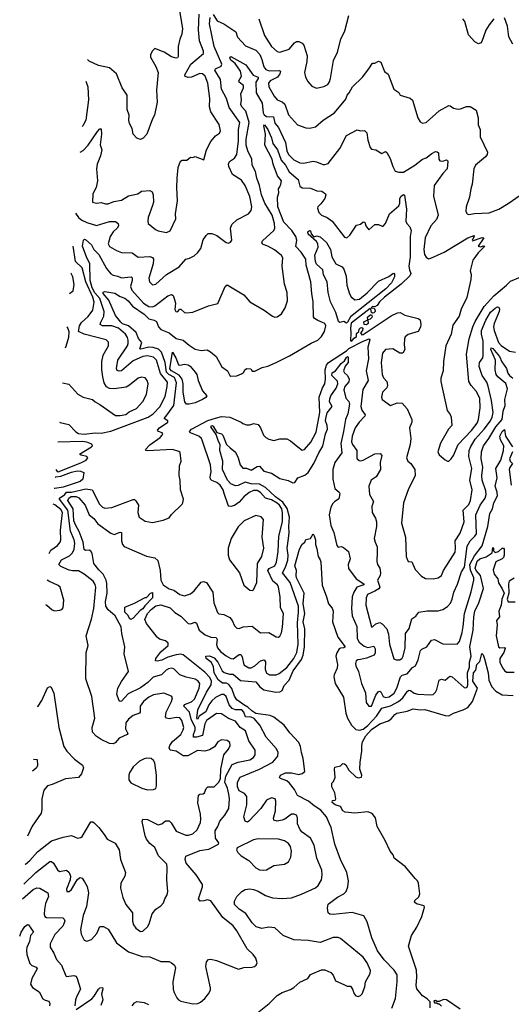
# Model space of a CAD drawing. Extents: x 1493970 to 1595317, y 729910 to 844791.
# Tile 2 of 256: x 1494101 to 1498231, y 771357 to 779639. Entities that reach past the tile are written whole.
import ezdxf

# ---------------------------------------------------------------- set-up
doc = ezdxf.new("R2010")
doc.units = 0

msp = doc.modelspace()

# ---------------------------------------------------------------- linework, layer by layer
at = {"layer": '0CON10XD'}
for points in [[(1495435.5, 779765), (1495468.9, 779565), (1495463.8, 779516.2), (1495445.6, 779475), (1495433, 779413), (1495431.2, 779328.8), (1495425, 779318.8), (1495415, 779316), (1495375, 779326.5), (1495315, 779365.5), (1495235, 779398.2), (1495215, 779376.9), (1495198.8, 779345), (1495200.8, 779325), (1495245.6, 779245), (1495263.3, 779195), (1495250.6, 779045), (1495256.5, 778945), (1495232.9, 778835), (1495215.7, 778804.3), (1495168.8, 778675), (1495138.3, 778641.7), (1495115, 778632.5), (1495083.6, 778643.6), (1495055, 778677.5), (1495044.4, 778725), (1495024, 778765), (1495017.5, 778795), (1495020, 778835), (1495002.5, 778885), (1495004.2, 779004.2), (1494961.2, 779065), (1494913.2, 779183.2), (1494854.2, 779234.2), (1494762.5, 779255), (1494685, 779290.8), (1494669.8, 779303.3)], [(1494570.2, 778012.8), (1494595.2, 777975.2), (1494623.4, 777953.4), (1494665, 777933.3), (1494745, 777907.5), (1494855, 777940.3), (1494905, 777940.5), (1494928, 777925), (1494931.4, 777905), (1494919.4, 777885), (1494885, 777854.3), (1494860.5, 777815), (1494844.5, 777755), (1494855, 777731.4), (1494915, 777696.7), (1494955, 777681.4), (1495045, 777679.4), (1495095, 777640.8), (1495195, 777646.1), (1495215, 777639.4), (1495223.8, 777623.8), (1495221.8, 777585), (1495185.5, 777465), (1495190.5, 777435), (1495215, 777408.6), (1495245, 777413.1), (1495335, 777496.5), (1495439, 777561), (1495495, 777623.8), (1495527.7, 777632.3), (1495567, 777653), (1495595, 777676.7), (1495622, 777715), (1495643, 777787), (1495666.2, 777825), (1495685, 777841.2), (1495715, 777842), (1495756.7, 777825), (1495835, 777763.8), (1495855, 777760), (1495873, 777767), (1495882.5, 777785), (1495871.1, 777885), (1495883.7, 777916.3), (1495923.7, 777956.3), (1496023, 778007), (1496046, 778035), (1496050, 778065), (1496035, 778153.3), (1495994.4, 778245), (1495965, 778288.6), (1495887.8, 778337.8), (1495856.9, 778405), (1495855.4, 778425), (1495863.1, 778445), (1495906, 778474), (1495925, 778504.2), (1495939.5, 778620.5), (1495938.9, 778715), (1495949.1, 778775), (1495860.4, 778900.4), (1495837.8, 778975), (1495796.1, 779055), (1495787.2, 779135), (1495739.2, 779215), (1495744.5, 779225.5), (1495792.9, 779247.1), (1495799.1, 779265), (1495733.1, 779415), (1495696.5, 779605), (1495701.9, 779658.1)], [(1494609.8, 778526.2), (1494635, 778539.5), (1494676.8, 778583.3), (1494755, 778700), (1494775, 778721.2), (1494785, 778722.5), (1494788.9, 778675), (1494775.7, 778585.7), (1494789.4, 778545), (1494779.3, 778495), (1494750.5, 778425), (1494746, 778386), (1494755.5, 778285), (1494742, 778228), (1494714.2, 778175), (1494712.5, 778105), (1494745, 778096.2), (1494785, 778102), (1494820.6, 778090.6), (1494845, 778090), (1494890.2, 778109.8), (1494955, 778121.5), (1495015, 778158.5), (1495094.4, 778175.6), (1495125, 778196), (1495195, 778202), (1495212.5, 778192.5), (1495221.4, 778165), (1495223.8, 778105), (1495217.7, 778075), (1495179.2, 777975), (1495176, 777945), (1495181.2, 777925), (1495242.5, 777875), (1495265, 777864), (1495335, 777848.8), (1495365.9, 777864.1), (1495413.3, 777965), (1495410, 778005), (1495425.6, 778115.6), (1495420, 778225), (1495423.2, 778306.8), (1495430.8, 778395), (1495451.7, 778448.3), (1495465, 778457.5), (1495505, 778456.7), (1495535, 778482.5), (1495555, 778480), (1495575, 778487.5), (1495648.3, 778461.7), (1495670.8, 778545), (1495705.5, 778615), (1495745, 778661.4), (1495778, 778685), (1495787, 778703), (1495777.2, 778757.2), (1495707.1, 778865), (1495694.4, 778905), (1495698.5, 778975), (1495680.6, 779105), (1495659.6, 779165), (1495635, 779184.7), (1495615, 779186.1), (1495545, 779155.3), (1495515, 779153.2), (1495492.1, 779162.1), (1495489.2, 779175), (1495538, 779265), (1495644.6, 779355.4), (1495644, 779375), (1495611, 779461), (1495602, 779555), (1495608.1, 779685)], [(1495725, 779681.9), (1495760.8, 779630.8), (1495815, 779605.5), (1495916, 779536), (1495931.3, 779491.3), (1495998.9, 779418.9), (1496083.7, 779383.7), (1496117.3, 779345), (1496135.8, 779305), (1496152.7, 779242.7), (1496168.8, 779218.8), (1496197.6, 779207.6), (1496281.2, 779211.2), (1496290.8, 779205), (1496286.4, 779185), (1496266.4, 779155), (1496204.4, 779125), (1496191.1, 779105), (1496193.3, 779075), (1496238.1, 778995), (1496265, 778964.3), (1496306.9, 778946.9), (1496328.6, 778928.6), (1496359.2, 778839.2), (1496435, 778755.8), (1496505, 778729.2), (1496537.3, 778727.3), (1496585, 778737.5), (1496648.8, 778795), (1496746, 778855), (1496839.5, 778970.5), (1496852.9, 779005), (1496870, 779025), (1496896.2, 779075), (1496981.2, 779155), (1497033.8, 779225), (1497065, 779272.5), (1497085, 779272.5), (1497115, 779290), (1497135, 779282.5), (1497165, 779202.5), (1497195, 779180), (1497243.3, 779055), (1497285, 779027.5), (1497297.5, 779005), (1497379.7, 778979.7), (1497401.7, 778961.7), (1497444.6, 778814.6), (1497465, 778781.2), (1497485, 778768), (1497516.1, 778773.9), (1497625, 778872), (1497705, 778916.7), (1497715.9, 778915.9), (1497745.7, 778895.7), (1497785, 778886.9), (1497805, 778888.6), (1497855, 778909.2), (1497885, 778910), (1497935, 778877.5), (1497952.2, 778815), (1497951.2, 778755), (1497968.8, 778715), (1497970, 778655), (1498030, 778525), (1498026.7, 778505), (1498014.3, 778485), (1497930, 778415), (1497915.6, 778384.4), (1497903.1, 778255), (1497889.4, 778215), (1497879.4, 778145), (1497852.5, 778065), (1497850, 778025), (1497860, 778005), (1497875, 778000), (1497921.7, 778008.3), (1498045, 778015.4), (1498125, 778045.9), (1498205, 778093.8), (1498505.6, 778304.4)], [(1496109.4, 779645), (1496156.5, 779505), (1496215, 779412.9), (1496265, 779370.6), (1496285, 779365.6), (1496365, 779390), (1496410.6, 779445), (1496425, 779454.4), (1496445, 779455.5), (1496475, 779441.4), (1496488.9, 779425), (1496514.6, 779335), (1496513.8, 779286.2), (1496492.9, 779195), (1496502, 779155), (1496520.3, 779120.3), (1496555, 779078.8), (1496594.2, 779064.2), (1496655, 779075.8), (1496688, 779095), (1496703.1, 779116.9), (1496712.1, 779145), (1496737.3, 779295), (1496770, 779365), (1496797.5, 779475), (1496833.1, 779545), (1496864.4, 779675)], [(1498083.8, 779646.2), (1498044, 779596), (1498018.1, 779551.9), (1497984.6, 779455.4), (1497975, 779444), (1497955, 779437.5), (1497925, 779454.2), (1497872.4, 779512.4), (1497839.2, 779625), (1497823.8, 779645)], [(1498245, 779433.8), (1498210.5, 779495), (1498199.6, 779585), (1498175, 779653.8)], [(1494434.5, 776254.9), (1494441.2, 776251.2), (1494513.6, 776233.6), (1494572.2, 776172.2), (1494595, 776158.5), (1494642.6, 776152.6), (1494735.5, 776164.5), (1494785, 776162.4), (1494865, 776178), (1495178.6, 776295), (1495222.5, 776325), (1495277.5, 776382.5), (1495321.8, 776468.2), (1495340.5, 776555), (1495341.2, 776591.2), (1495283.3, 776663.3), (1495250.2, 776775), (1495225, 776801.8), (1495175, 776812.9), (1495135, 776804.8), (1495055, 776770.5), (1494955, 776686.7), (1494935, 776682.2), (1494918.9, 776688.9), (1494914.7, 776705), (1494924.2, 776775), (1495006.4, 776895), (1495013.1, 776915), (1495012.3, 776942.3), (1495007.4, 776965), (1494988.6, 776995), (1494930.7, 777045), (1494875, 777063.8), (1494795, 777062.6), (1494777.9, 777075), (1494781.2, 777095), (1494808, 777145), (1494809.6, 777185), (1494773.9, 777295), (1494731.9, 777341.9), (1494709.2, 777385), (1494693.4, 777445), (1494689.4, 777589.4), (1494665.4, 777635), (1494627.1, 777735), (1494635.4, 777784.6), (1494645, 777791.8), (1494655, 777788.7), (1494705, 777746.7), (1494724.1, 777705), (1494766.8, 777665), (1494830.4, 777545), (1494865, 777500.9), (1494885, 777489.2), (1494925, 777483.1), (1494955, 777469.1), (1495037.2, 777477.2), (1495046.7, 777466.7), (1495044.7, 777445.3), (1495031.6, 777395), (1495042, 777365), (1495141.1, 777255), (1495185, 777226.6), (1495215, 777224.7), (1495235, 777231.8), (1495345, 777317.7), (1495375, 777327.5), (1495389.1, 777319.1), (1495399.6, 777295), (1495408.2, 777255), (1495405, 777200), (1495413.6, 777183.6), (1495425, 777182.5), (1495445, 777204), (1495455, 777204.2), (1495485, 777177.5), (1495502.1, 777172.1), (1495555, 777178.6), (1495687.6, 777232.4), (1495765, 777252), (1495828, 777395), (1495845, 777408), (1495985, 777325.8), (1496035, 777265.7), (1496155.4, 777195.4), (1496224.2, 777144.2), (1496245, 777136.2), (1496265, 777138.8), (1496301.2, 777165), (1496330.8, 777215), (1496349.4, 777275), (1496346.4, 777345), (1496326.2, 777415), (1496306.9, 777565), (1496311.4, 777635), (1496299.2, 777655), (1496242.2, 777702.2), (1496185, 777734.4), (1496145, 777748.1), (1496135, 777760), (1496140.2, 777779.8), (1496235, 777865.8), (1496242.7, 777885), (1496240.5, 777925), (1496221.7, 777995), (1496160.7, 778095), (1496131.6, 778165), (1496115, 778244.2), (1496093, 778305), (1496082.9, 778362.9), (1496054.5, 778415), (1496052, 778465), (1496016.9, 778535), (1496002.8, 778585), (1496002.3, 778635), (1496027.8, 778775), (1496000.2, 778870.2), (1495967.3, 778907.3), (1495959.5, 778925), (1495964.2, 778965.8), (1495957.7, 779015), (1495980, 779065), (1495980.9, 779085), (1495943.5, 779115), (1495942.1, 779125), (1495965.2, 779164.8), (1495954.8, 779205), (1495910.8, 779270.8), (1495875, 779297.5), (1495867.3, 779315), (1495875, 779330), (1495999.6, 779259.6), (1496063, 779173), (1496102.7, 779155), (1496103.9, 779145), (1496084.5, 779115), (1496086.1, 779025), (1496137.1, 778937.1), (1496146.4, 778855), (1496155, 778839.7), (1496175, 778826.2), (1496232.9, 778822.9), (1496245, 778770), (1496275, 778731.5), (1496333.1, 778605), (1496345.8, 778535), (1496358.4, 778505), (1496405, 778461.5), (1496455, 778436.2), (1496485, 778432.5), (1496565, 778449.6), (1496595, 778444.5), (1496655, 778417.8), (1496691.3, 778428.7), (1496789.4, 778555), (1496845, 778666.2), (1496935, 778713.3), (1496965, 778703.3), (1496996.4, 778706.4), (1497018.3, 778688.3), (1497026, 778625), (1497043.8, 778565), (1497055, 778550), (1497093.9, 778543.9), (1497143.9, 778513.9), (1497175, 778531.2), (1497185, 778522), (1497212.7, 778472.7), (1497235.6, 778405), (1497255.9, 778365.9), (1497285.7, 778355.7), (1497325, 778356.5), (1497419.2, 778415), (1497483.8, 778465), (1497515, 778477.5), (1497564, 778515), (1497595, 778529.2), (1497608.1, 778528.1), (1497618.1, 778518.1), (1497621.1, 778465), (1497631.5, 778451.5), (1497655, 778448.9), (1497685, 778461.4), (1497695, 778456), (1497696.9, 778446.9), (1497691.1, 778385), (1497655, 778345.6), (1497583.3, 778243.3), (1497577.5, 778155), (1497615.3, 777994.7), (1497602.8, 777957.2), (1497553.6, 777905), (1497507.8, 777805), (1497495.4, 777705.4), (1497502.7, 777665), (1497515, 777640.8), (1497535, 777628.1), (1497555, 777632.2), (1497665.9, 777684.1), (1497865, 777804.4), (1497917.5, 777825), (1497920, 777815), (1497902.5, 777785), (1497905, 777780), (1497985, 777806), (1498000, 777805), (1497953, 777733), (1497975, 777727.5), (1497995, 777736.7), (1498007.5, 777735), (1497951.7, 777678.3), (1497908.5, 777615), (1497886.1, 777526.1), (1497893.8, 777495), (1497890.8, 777455), (1497857, 777303), (1497809.2, 777205), (1497792, 777145), (1497740.9, 777069.1), (1497726, 776995), (1497680, 776895), (1497660.8, 776765), (1497658.6, 776685), (1497637.5, 776625), (1497639.2, 776595), (1497691.7, 776351.7), (1497717.1, 776317.1), (1497725.8, 776295), (1497730, 776225), (1497703.8, 776195), (1497635, 776077.5), (1497614.6, 776005), (1497625, 775978.8), (1497675, 775936.2), (1497695, 775926.7), (1497705, 775926.7), (1497726.7, 775945), (1497745, 775972.5), (1497785.6, 776065), (1497895, 776184.6), (1497942.8, 776245), (1497954.7, 776275), (1497968.2, 776375), (1497965.3, 776455), (1497936.5, 776515), (1497892.7, 776562.7), (1497874.5, 776595), (1497853.5, 776825), (1497876, 776954), (1497906.9, 777055), (1497928.2, 777101.8), (1498003.6, 777226.4), (1498082.8, 777317.2), (1498190.4, 777405), (1498225, 777440.6), (1498305, 777472.5)], [(1494655.8, 779122), (1494673.8, 779075), (1494680, 778965), (1494655.5, 778795), (1494631.5, 778745), (1494626.3, 778740)], [(1494147.3, 772533.1), (1494150, 772535), (1494185, 772565.6), (1494249.2, 772640.8), (1494368.3, 772731.7), (1494465, 772763.5), (1494535, 772775.6), (1494585, 772754), (1494615, 772760), (1494625, 772767.5), (1494698.3, 772891.7), (1494715, 772891.2), (1494725, 772883.8), (1494765, 772844.4), (1494810, 772785), (1494836.3, 772746.3), (1494902.7, 772712.7), (1494936.2, 772655), (1494946.7, 772575), (1494990.8, 772465), (1494982.5, 772435), (1494951.4, 772375), (1494946.1, 772333.9), (1494966.9, 772255), (1494992.9, 772195), (1495049.2, 772125), (1495048.9, 772055), (1495056.9, 772025), (1495077.1, 771997.1), (1495115, 771970), (1495135, 771971.5), (1495175, 772009.4), (1495188.8, 772035), (1495212.6, 772117.4), (1495245, 772158), (1495285, 772184), (1495309.8, 772210.2), (1495319.4, 772245), (1495340.9, 772279.1), (1495344.5, 772305), (1495336.5, 772405), (1495340, 772505), (1495335.5, 772535), (1495267.2, 772605), (1495236.8, 772675), (1495195, 772710), (1495166.6, 772745), (1495153.7, 772775), (1495129.2, 772895), (1495136.2, 772913.8), (1495175, 772910.6), (1495265, 772866.9), (1495293.8, 772875), (1495325, 772901.5), (1495355, 772898.8), (1495372.6, 772882.6), (1495415, 772814.2), (1495495, 772780.4), (1495519.9, 772780.1), (1495555, 772791.1), (1495592.2, 772825), (1495618.8, 772885), (1495622.3, 772915), (1495619.6, 772955), (1495598.1, 773051.9), (1495602.2, 773115), (1495615, 773124.3), (1495642.4, 773127.6), (1495654, 773135), (1495668.3, 773171.7), (1495680, 773185), (1495735, 773187.3), (1495775, 773225.2), (1495787.3, 773255), (1495791.1, 773335), (1495815.3, 773454.7), (1495855, 773502.9), (1495868.9, 773535), (1495865, 773558.8), (1495845, 773577.1), (1495795, 773580.6), (1495765.8, 773565), (1495736, 773524), (1495695, 773498.1), (1495655, 773487.3), (1495595, 773491.8), (1495513.9, 773446.1), (1495475, 773447.6), (1495415, 773486.6), (1495365, 773495.6), (1495355.4, 773515), (1495363.2, 773535), (1495385, 773566.8), (1495455, 773627.1), (1495475.3, 773665), (1495478.8, 773685), (1495462.2, 773745), (1495445, 773767.8), (1495415, 773770.5), (1495355, 773758.8), (1495335, 773763.9), (1495324.6, 773775), (1495330.9, 773815), (1495376.2, 773905), (1495384, 773935), (1495375, 773948), (1495312.9, 773972.9), (1495225, 773961.2), (1495185, 773939.6), (1495140.6, 773905), (1495111.5, 773865), (1495113.3, 773815), (1495108.1, 773805), (1495052.9, 773787.1), (1495013.5, 773755), (1494993.6, 773725), (1494988.9, 773675), (1495008, 773635), (1495004.1, 773625.9), (1494935.6, 773594.4), (1494903.2, 773556.8), (1494885, 773547.1), (1494855, 773550.5), (1494785, 773584.6), (1494742.4, 773612.4), (1494712.5, 773645), (1494709.1, 773685), (1494730.6, 773765), (1494705.7, 773945), (1494655.9, 774095.9), (1494658.1, 774315), (1494675.6, 774375), (1494659.4, 774455), (1494704.5, 774595.5), (1494724.6, 774685.4), (1494741.6, 774865), (1494735, 774889.2), (1494717.9, 774915), (1494641.9, 774975), (1494595, 775004.5), (1494545, 775002.6), (1494515, 775010), (1494445, 775039.5), (1494430.6, 775055), (1494452.2, 775095), (1494519.5, 775130.5), (1494542.9, 775155), (1494557.7, 775185), (1494562.4, 775235), (1494558.4, 775265), (1494527.1, 775337.1), (1494504.7, 775514.7), (1494436.3, 775605), (1494435.2, 775615), (1494479.4, 775645), (1494494.5, 775665.5), (1494535.1, 775664.9), (1494655, 775693.8), (1494710, 775685), (1494770.8, 775565), (1494795, 775540), (1494815, 775531.5), (1494875.4, 775534.6), (1495055, 775602.5), (1495065, 775602.5), (1495075, 775593.3), (1495099.2, 775555), (1495094.4, 775495), (1495104.5, 775454.5), (1495155, 775422), (1495215, 775408.6), (1495305, 775428.6), (1495355, 775448.8), (1495375, 775476.2), (1495465, 775563.3), (1495470, 775575), (1495476.2, 775605), (1495451.1, 775685), (1495448.8, 775765), (1495440.4, 775805), (1495441.9, 775885), (1495455.9, 775925.9), (1495447.6, 775997.6), (1495437.6, 776007.6), (1495385, 776024.5), (1495173.3, 776013.3), (1495162.5, 776015), (1495158.8, 776025), (1495195, 776061.9), (1495282, 776125), (1495298.8, 776145), (1495302.5, 776155), (1495297.5, 776165), (1495267.5, 776175), (1495258.8, 776185), (1495276, 776205), (1495343.8, 776255), (1495345.8, 776265.8), (1495313.3, 776285), (1495336.9, 776313.1), (1495395.2, 776395), (1495417, 776585), (1495399.9, 776629.9), (1495354.5, 776655), (1495335.3, 776675.3), (1495322.4, 776755), (1495291.1, 776841.1), (1495267.9, 776867.9), (1495223, 776883), (1495185, 776884.6), (1495117.1, 776867.1), (1495110, 776870), (1495126.6, 776925), (1495098.7, 776958.7), (1495077.9, 777007.9), (1495013.5, 777063.5), (1494965, 777081), (1494949.8, 777095), (1494905, 777151.9), (1494849.9, 777279.9), (1494800.9, 777335), (1494801.8, 777348.2), (1494815, 777352.3), (1494900.1, 777340.1), (1494945, 777310.9), (1494985, 777296.1), (1495012.7, 777275), (1495049, 777229), (1495145, 777163.3), (1495185, 777122.4), (1495231.3, 777111.3), (1495250.2, 777100.2), (1495265.9, 777055), (1495285, 777034.2), (1495355.6, 777005.6), (1495415, 776958.5), (1495473.3, 776943.3), (1495525, 776900), (1495575, 776868.6), (1495625, 776855.7), (1495675, 776861.4), (1495704.5, 776844.5), (1495751.2, 776805), (1495799.7, 776719.7), (1495846, 776685), (1495866.7, 776645), (1495875, 776640), (1495925.5, 776644.5), (1495965, 776661.2), (1495979.5, 776670.5), (1495994.1, 776695.9), (1496010, 776705), (1496042.5, 776702.5), (1496052.5, 776682.5), (1496075, 776682.7), (1496137.1, 776712.9), (1496184.3, 776725), (1496255, 776754.5), (1496367, 776813), (1496550.6, 776919.4), (1496605.2, 776944.8), (1496635.3, 776974.7), (1496662.7, 777015), (1496672.9, 777062.9), (1496663.3, 777085), (1496605, 777107.5), (1496576.7, 777126.7), (1496568.9, 777138.9), (1496567.3, 777265), (1496554.7, 777334.7), (1496546.7, 777435), (1496508.5, 777575), (1496503.3, 777625), (1496465, 777684.5), (1496420.9, 777730.9), (1496427.6, 777785), (1496419.2, 777815), (1496386.7, 777865), (1496318.8, 777935), (1496269.4, 778065), (1496265.8, 778145), (1496278.3, 778181.7), (1496275.6, 778215), (1496286, 778234), (1496295.8, 778255), (1496299.8, 778285), (1496265.5, 778325.5), (1496229, 778425), (1496220.4, 778465), (1496160.4, 778585), (1496165.4, 778675), (1496152.9, 778747.1), (1496156, 778755), (1496185.3, 778715), (1496215.4, 778645), (1496228, 778598), (1496266.7, 778545), (1496297, 778457), (1496333, 778415), (1496365, 778358.9), (1496440.4, 778295), (1496455, 778237.5), (1496475, 778223.8), (1496545, 778223.3), (1496598.3, 778198.3), (1496637.9, 778197.9), (1496670, 778175), (1496672.9, 778165), (1496664.5, 778135), (1496631.1, 778088.9), (1496604.7, 778065), (1496602, 778055), (1496615, 778018.1), (1496635, 777994.6), (1496685, 777976.5), (1496725.3, 777945.3), (1496830.5, 777810.5), (1496850, 777805), (1496874.1, 777825.9), (1496930.3, 777909.7), (1496965, 777920), (1496985, 777940), (1497000, 777935), (1497010, 777905), (1497035, 777872.5), (1497085, 777916.7), (1497115, 777917.5), (1497145, 777902.5), (1497155, 777903.3), (1497172.5, 777925), (1497207.5, 778005), (1497285.5, 778074.5), (1497293.5, 778096.5), (1497295.4, 778135), (1497304.5, 778155), (1497325, 778169.2), (1497334.2, 778164.2), (1497351.2, 778045), (1497343.8, 777945), (1497352.2, 777925), (1497376.9, 777896.9), (1497389.2, 777865), (1497380, 777815), (1497381.6, 777645), (1497371.2, 777565), (1497374.4, 777534.4), (1497386.8, 777505), (1497377.6, 777485), (1497306.5, 777413.5), (1497165, 777304.5), (1497124.5, 777265), (1497105, 777235.2), (1497085, 777224.6), (1497065, 777225.9), (1497053.1, 777215), (1497075, 777211.9), (1497083.9, 777203.9), (1497086.5, 777185), (1497076.8, 777173.2), (1497065, 777170.5), (1497056.3, 777176.3), (1497050.9, 777205), (1497045, 777208.8), (1496885, 777086.6), (1496879.1, 777045), (1496883.7, 777003.7), (1496879.9, 776939.9), (1496885, 776933.8), (1496895, 776939.4), (1496910.2, 776959.8), (1496931.5, 776975), (1496931.3, 776998.7), (1496949.2, 777015), (1496952.9, 777037.1), (1496963.1, 777046.9), (1496975, 777048.9), (1496983.1, 777043.1), (1496980.8, 777025), (1496964.6, 777005.4), (1496975, 776988.8), (1496985, 776991.7), (1497222.2, 777147.8), (1497275, 777173), (1497296.2, 777175), (1497335, 777154.6), (1497448.8, 777125), (1497466, 777115), (1497470.8, 777075), (1497467.3, 777052.7), (1497447.5, 777015), (1497365, 776990), (1497339.1, 776970.9), (1497332.1, 776955), (1497329.5, 776905), (1497336, 776865), (1497320, 776835), (1497295, 776834.3), (1497235, 776870.4), (1497175, 776865.6), (1497150, 776835), (1497136.7, 776755), (1497144.6, 776655), (1497157.7, 776627.7), (1497184.3, 776595), (1497191.1, 776565), (1497186.3, 776543.7), (1497150, 776505), (1497141.1, 776465), (1497145.5, 776445.5), (1497215, 776394.2), (1497272.8, 776417.2), (1497313.6, 776413.6), (1497356, 776365), (1497395.8, 776275), (1497395.7, 776255), (1497376.5, 776205), (1497386.2, 776115), (1497381.1, 776065), (1497350, 775955), (1497362.2, 775925), (1497385.9, 775905.9)], [(1496845, 777085.7), (1496825, 777099.9), (1496791.4, 777091.4), (1496780, 777100), (1496757.5, 777177.5), (1496710.5, 777265), (1496693.3, 777345), (1496684.3, 777435), (1496653, 777493), (1496646.2, 777535), (1496595, 777582.2), (1496585.2, 777605), (1496581.5, 777658.5), (1496607.9, 777725), (1496605.6, 777755), (1496595, 777772.2), (1496525, 777836), (1496522.5, 777855), (1496535, 777865.6), (1496543.6, 777863.6), (1496548.9, 777838.9), (1496567.5, 777817.5), (1496575, 777813.8), (1496595, 777820), (1496625, 777811.8), (1496678.5, 777765), (1496710.5, 777705), (1496723.8, 777643.8), (1496755.6, 777585.6), (1496808.9, 777558.9), (1496825, 777540.6), (1496843, 777483), (1496848.9, 777405), (1496871.8, 777331.8), (1496886.8, 777306.8), (1496915, 777283.3), (1496955, 777288.8), (1497019.3, 777340.7), (1497115, 777439.1), (1497201.3, 777478.7), (1497235, 777503.8), (1497245, 777506.2), (1497249.7, 777499.7), (1497250, 777475), (1497223.2, 777425), (1497176.9, 777375), (1496879.2, 777140.8), (1496855, 777093.8), (1496845, 777085.7)], [(1494460, 776585.5), (1494512.9, 776572.9), (1494589.5, 776489.5), (1494635, 776464), (1494712.5, 776445), (1494735, 776423.3), (1494775, 776402.5), (1494905, 776310.8), (1494945, 776310), (1494992.1, 776317.9), (1495020.7, 776339.3), (1495080.7, 776369.3), (1495133.8, 776426.2), (1495166.7, 776485), (1495178.8, 776575), (1495171.1, 776605), (1495155, 776627.5), (1495125, 776633.1), (1495095, 776623.1), (1495024.3, 776565), (1494995, 776548.5), (1494895, 776532.9), (1494855, 776536.1), (1494831.2, 776551.2), (1494811.2, 776585), (1494799.6, 776635), (1494790, 776695), (1494790.9, 776765), (1494801.5, 776818.5), (1494846.7, 776895), (1494847.9, 776927.9), (1494826.7, 776945), (1494642.9, 776992.9), (1494593.8, 777015), (1494604.2, 777065), (1494618.5, 777091.5), (1494676.2, 777143.8), (1494715, 777197.1), (1494726, 777264), (1494716, 777305), (1494656.3, 777435), (1494625, 777552.7), (1494570.4, 777605), (1494548.7, 777734.5)], [(1494517.9, 777335.9), (1494550.8, 777359.2), (1494558.3, 777411.7), (1494546.4, 777475), (1494532.7, 777505), (1494531.1, 777506.9)], [(1497385.9, 775905.9), (1497420.6, 775855), (1497421.9, 775805), (1497364.5, 775685.5), (1497324.4, 775575), (1497306.9, 775405), (1497342.5, 775285), (1497348.8, 775125), (1497355, 775100), (1497365, 775082.5), (1497395, 775077.5), (1497423.4, 775013.4), (1497475, 774959.2), (1497509.7, 774939.7), (1497575, 774935.6), (1497615, 774945.6), (1497644.4, 774965), (1497660.5, 775005), (1497759.7, 775160.3), (1497763.3, 775195), (1497758.4, 775255), (1497801.3, 775318.7), (1497834.1, 775415), (1497826, 775514), (1497875, 775560.6), (1497887.3, 775595), (1497901.8, 775685), (1497882.5, 775765), (1497898.2, 775865), (1497874.8, 775964.8), (1497875.9, 776015), (1497890.1, 776049.9), (1497928.3, 776111.7), (1498003.9, 776196.1), (1498056.1, 776265), (1498070.4, 776295), (1498077.1, 776335), (1498065.2, 776435), (1498037.7, 776557.7), (1498025, 776590.5), (1497985.2, 776645.2), (1497961, 776721), (1497964.8, 776755.2), (1497991.4, 776795), (1497995.4, 776814.6), (1497994.3, 776935.7), (1497981.2, 776995), (1497980.9, 777025), (1498018, 777112), (1498055, 777178.8), (1498095, 777213.8), (1498115, 777222.5), (1498125, 777220), (1498130.5, 777205), (1498127.6, 777185), (1498086.9, 777085), (1498081.3, 777055), (1498085.8, 777025.8), (1498123.3, 776925), (1498145, 776899.6), (1498215, 776851.4), (1498265, 776841.4)], [(1497015, 777072.9), (1496995.1, 777075.1), (1496992.1, 777097.9), (1497024.4, 777115), (1497022.4, 777137.6), (1497045, 777157.5), (1497055, 777156.8), (1497061.3, 777145), (1497058.6, 777135), (1497045, 777120.8), (1497025.5, 777114.5), (1497027, 777085), (1497015, 777072.9)], [(1494496.3, 777055.3), (1494505, 777042), (1494512.7, 777015), (1494510.7, 776965), (1494489.5, 776890.5), (1494482.4, 776875.1)], [(1494134.5, 772367.9), (1494235, 772464.7), (1494355, 772558.1), (1494367.6, 772557.6), (1494384.2, 772545), (1494418.6, 772488.6), (1494434, 772475), (1494495, 772485.6), (1494516.7, 772466.7), (1494526.2, 772435), (1494525.5, 772405), (1494494.2, 772325), (1494496.4, 772306.4), (1494515, 772306), (1494535, 772321.4), (1494584.5, 772405), (1494605, 772423.3), (1494625, 772418.1), (1494645, 772387.1), (1494668.8, 772348.8), (1494678.4, 772295), (1494660.9, 772179.1), (1494635, 772102.5), (1494610, 771985), (1494615.9, 771945.9), (1494643.3, 771895), (1494665, 771886.7), (1494705, 771903.3), (1494748.9, 771951.1), (1494775, 772010), (1494805, 772010), (1494845, 771990), (1494914.6, 771874.6), (1495015, 771799.4), (1495129.7, 771759.7), (1495195, 771757.5), (1495285, 771715.8), (1495355, 771715.6), (1495376.6, 771706.6), (1495400, 771685), (1495410.8, 771665), (1495385.8, 771545), (1495388.6, 771485), (1495397.5, 771455), (1495421.3, 771411.3), (1495434.5, 771394.5), (1495455, 771383.1), (1495555, 771360), (1495597.5, 771365), (1495618.8, 771375), (1495655, 771406), (1495688, 771445), (1495702.5, 771475), (1495702.9, 771495), (1495664.4, 771675), (1495670, 771715), (1495685.8, 771734.2), (1495705, 771737.1), (1495755, 771725.6), (1495938.8, 771651.2), (1495985, 771667.1), (1496055, 771669.2), (1496072.5, 771675), (1496086.2, 771685), (1496096, 771705), (1496084, 771745), (1496062, 771775), (1496012.4, 771822.4), (1495925.6, 771975), (1495895, 772016.9), (1495805.9, 772085.9), (1495705, 772227.5), (1495677, 772237), (1495646.4, 772226.4), (1495617.5, 772225), (1495604, 772244), (1495636.7, 772345), (1495635.6, 772365), (1495582.7, 772445), (1495498, 772545), (1495491.2, 772575), (1495496.1, 772603.9), (1495615, 772650), (1495688.5, 772661.5), (1495770, 772705), (1495773.3, 772715), (1495746, 772755), (1495742.5, 772815), (1495765, 772851.2), (1495783.1, 772896.9), (1495825, 772946.9), (1495857.5, 773005), (1495862.5, 773085), (1495858.6, 773125), (1495846.5, 773175), (1495824.8, 773225), (1495833.3, 773276.7), (1495885.6, 773374.4), (1495935, 773393.5), (1496035, 773414.6), (1496065, 773433.3), (1496079.5, 773455), (1496078.5, 773495), (1496025, 773574.2), (1495997.3, 773657.3), (1495953.9, 773683.9), (1495915, 773739.1), (1495855, 773762.2), (1495795, 773800), (1495755, 773802.5), (1495670.3, 773745), (1495655, 773716.9), (1495635, 773616.7), (1495584.7, 773604.7), (1495560.8, 773605), (1495560.3, 773625), (1495575.5, 773665), (1495573.8, 773685), (1495540.8, 773755), (1495526.7, 773815), (1495478.5, 773865), (1495485, 773877.5), (1495545, 773900.4), (1495569.5, 773925), (1495607.6, 774015), (1495613.6, 774055), (1495600, 774075), (1495575, 774091.8), (1495497.9, 774107.9), (1495445, 774129.5), (1495395, 774178.5), (1495375, 774183.8), (1495351, 774179), (1495332.1, 774167.9), (1495292.3, 774127.7), (1495222.6, 774107.4), (1495176.3, 774063.7), (1495115, 774019.4), (1495010.7, 773969.3), (1494955, 773907.5), (1494945, 773904.2), (1494935, 773910), (1494918, 773965), (1494924.7, 774015), (1494956.5, 774073.5), (1495014.4, 774155), (1494978, 774305), (1494983.8, 774365), (1494959.2, 774475), (1494953, 774533), (1494902.1, 774625), (1494842.7, 774675), (1494823.5, 774705), (1494822.1, 774745), (1494836.3, 774815), (1494834, 774896), (1494827.4, 774925), (1494802.5, 774975), (1494765, 775012.7), (1494724.7, 775065), (1494708.3, 775148.3), (1494699.1, 775169.1), (1494685, 775177.8), (1494653.6, 775173.6), (1494642, 775182), (1494634.3, 775245), (1494601, 775335), (1494571, 775385), (1494555.4, 775425), (1494550.5, 775525), (1494504.8, 775595), (1494513.5, 775615), (1494532.6, 775627.4), (1494575, 775627), (1494596.7, 775616.7), (1494650.8, 775555), (1494684.6, 775475), (1494722.5, 775442.5), (1494757.9, 775397.9), (1494865, 775318.9), (1494895, 775310), (1494945, 775329.1), (1494956.6, 775326.6), (1494954.8, 775255), (1494962.9, 775225), (1494978, 775208), (1495166.8, 775126.8), (1495235, 775111.9), (1495260.9, 775090.9), (1495279.4, 775005), (1495285.7, 774925), (1495305.8, 774885), (1495355, 774850.6), (1495395, 774841.1), (1495445, 774803.6), (1495485, 774793.1), (1495535, 774810), (1495566.9, 774835), (1495625, 774908.6), (1495645, 774913.3), (1495669.2, 774905), (1495721.8, 774825), (1495732.2, 774735), (1495762, 774652), (1495775, 774641.9), (1495815, 774635.6), (1495865, 774610.6), (1495885.7, 774585), (1495905, 774541.2), (1495925, 774522), (1495945, 774517.5), (1495978.7, 774531.3), (1496055, 774536.9), (1496122.4, 774482.4), (1496195, 774484.4), (1496255, 774448.8), (1496275, 774446.2), (1496285, 774453.3), (1496299.4, 774480.6), (1496309.8, 774530.2), (1496316.5, 774645), (1496290.5, 774690.5), (1496288.8, 774785), (1496275.9, 774865), (1496265.9, 774885.9), (1496226.7, 774916.7), (1496186.3, 775005), (1496196.6, 775023.4), (1496244.6, 775045), (1496258.4, 775075), (1496271.6, 775165), (1496278.3, 775295), (1496308.9, 775415), (1496309.1, 775495), (1496303.2, 775525), (1496284.5, 775555), (1496265, 775572.6), (1496215, 775601.5), (1496165, 775615.2), (1496125, 775661.9), (1496095, 775679.4), (1496065, 775678.9), (1496027.2, 775662.8), (1495983.8, 775625), (1495945, 775580), (1495905, 775553.6), (1495875, 775543.3), (1495857.1, 775547.1), (1495850.8, 775555), (1495818.6, 775655), (1495810.8, 775685), (1495785.6, 775725), (1495757.3, 775747.3), (1495715, 775762.7), (1495704, 775775), (1495699.7, 775795), (1495708, 775835), (1495704.6, 775895), (1495636.5, 776095), (1495626.7, 776115), (1495604.6, 776135), (1495534.4, 776165), (1495527.5, 776175), (1495545, 776193.5), (1495682.3, 776267.7), (1495745, 776288.1), (1495795, 776300.5), (1495865, 776296.4), (1495962.5, 776255), (1495975, 776242.5), (1496005, 776230), (1496035, 776231.2), (1496067.7, 776242.3), (1496105, 776233.8), (1496125, 776206.7), (1496149.2, 776145), (1496168.8, 776125), (1496195, 776110), (1496235, 776100), (1496285, 776114), (1496345, 776112.2), (1496376.5, 776096.5), (1496437.3, 776047.3), (1496475, 776019.2), (1496493.8, 776025), (1496545.4, 776085), (1496591.4, 776168.6), (1496622.1, 776335), (1496617.5, 776465), (1496645, 776543.3), (1496665, 776577.5), (1496670.3, 776615), (1496665.6, 776695), (1496677, 776733), (1496694.8, 776755), (1496845, 776854.3), (1496865, 776873.5), (1496985, 776936.4), (1497036.2, 776955), (1497043.1, 776945), (1497025.4, 776885), (1497031.3, 776785), (1497010.6, 776685), (1497028.7, 776605), (1496982.4, 776527.6), (1496967.8, 776385), (1496975.8, 776355.8), (1497001.9, 776315), (1497000.6, 776305), (1496952, 776255), (1496919.4, 776205), (1496895, 776136), (1496888.9, 776088.9), (1496895.9, 776065.9), (1496933.6, 776015), (1496934.1, 775954.1), (1496936.2, 775945), (1496952.1, 775932.1), (1496965, 775928.6), (1496985, 775933.6), (1497085, 775986.4), (1497129.2, 775989.2), (1497142, 775972), (1497129.6, 775915), (1497131.5, 775855), (1497095.5, 775795), (1497053.1, 775765), (1497032.7, 775715), (1497040.5, 775645), (1497073.1, 775585), (1497058.6, 775545), (1497062, 775495), (1497090.8, 775445), (1497097.5, 775415), (1497097.1, 775375), (1497080, 775275), (1497085.7, 775245), (1497103.8, 775203.8), (1497103.2, 775163.2), (1497101.4, 775081.4), (1497107.8, 775055), (1497125.6, 775025), (1497132.5, 774985), (1497129.3, 774965), (1497107.2, 774925), (1497125.3, 774865), (1497117.2, 774852.8), (1497085, 774832.5), (1497021.8, 774805), (1497011.2, 774775), (1497008, 774715), (1497055, 774533.3), (1497065, 774531.2), (1497092.9, 774557.1), (1497125, 774567.5), (1497147.1, 774557.1), (1497184.2, 774514.2), (1497199.3, 774469.3), (1497206.4, 774385), (1497244.2, 774264.2), (1497264.1, 774254.1), (1497295, 774255.8), (1497312.6, 774267.4), (1497323.3, 774285), (1497339.2, 774355), (1497342.5, 774475), (1497372, 774518), (1497395, 774600), (1497428, 774622), (1497455, 774654.2), (1497524.4, 774665.6), (1497615, 774666.5), (1497655, 774676.5), (1497695, 774701.9), (1497718.7, 774731.3), (1497734.5, 774765), (1497748.2, 774825), (1497779.3, 774890.7), (1497811.6, 774995), (1497837.1, 775032.9), (1497858.7, 775211.3), (1497885, 775254.5), (1497925.5, 775294.5), (1497937.7, 775315), (1497933.3, 775475), (1497970.4, 775555), (1498010, 775615), (1498019.7, 775645), (1498016.2, 775675), (1497985.8, 775765), (1497983, 775805), (1497992.9, 775875), (1497976.9, 775945), (1497981.5, 776005), (1497997.8, 776055), (1498040.9, 776115), (1498101.5, 776215), (1498154.8, 776275), (1498163, 776345), (1498178.2, 776395), (1498176.2, 776445), (1498197.6, 776535), (1498185, 776578.1), (1498116.9, 776635), (1498104.7, 776655), (1498095.9, 776695), (1498097.2, 776775), (1498060, 776865), (1498062.2, 776877.8), (1498075, 776873.8), (1498130.6, 776805), (1498150.3, 776760.3), (1498191.8, 776705), (1498201.9, 776665), (1498215, 776645.7), (1498245, 776624.3)], [(1496085.6, 771274.4), (1496195.8, 771365), (1496265, 771432), (1496305, 771456), (1496375, 771480), (1496403, 771497), (1496455, 771544), (1496522.5, 771575), (1496545, 771607.5), (1496635, 771647.5), (1496665, 771647.5), (1496715, 771623.3), (1496735, 771602.5), (1496754.3, 771554.3), (1496825, 771523.3), (1496850.7, 771510.7), (1496879.3, 771509.3), (1496896.7, 771485), (1496910, 771445), (1496925, 771427.5), (1496943, 771423), (1496965, 771430), (1496978.8, 771445), (1497000, 771505), (1497005.8, 771545), (1497044.2, 771615), (1497048.1, 771641.9), (1497020, 771705), (1496985, 771753.1), (1496795, 771910), (1496775, 771918.8), (1496735, 771920), (1496623.6, 771876.4), (1496523.7, 771893.7), (1496405, 771899.6), (1496315, 771935.5), (1496245, 772000.6), (1496195, 772005.4), (1496135, 771994.6), (1496088.2, 772008.2), (1496055, 772042.9), (1495999.5, 772119.5), (1495945, 772156.5), (1495906, 772195), (1495906.2, 772225), (1495925, 772262.5), (1495966, 772305), (1495995, 772321.9), (1496035, 772327.9), (1496065, 772323.8), (1496105, 772307.9), (1496165, 772270.8), (1496225, 772252.2), (1496305, 772247.8), (1496385, 772251.5), (1496467.5, 772282.5), (1496585, 772337.5), (1496608.1, 772355), (1496635, 772403.3), (1496641.9, 772445), (1496638.9, 772485), (1496597.1, 772585), (1496574.4, 772695), (1496543.1, 772755), (1496474, 772804), (1496457.1, 772825), (1496435.6, 772875), (1496433.5, 772925), (1496425, 772947.5), (1496407.1, 772957.1), (1496385, 772956.5), (1496329.4, 772915), (1496306, 772905), (1496265, 772897.5), (1496235.7, 772905.7), (1496232.5, 772922.5), (1496249.2, 772985), (1496253.5, 773065), (1496246.2, 773086.2), (1496215, 773093.6), (1496175, 773074.5), (1496125.6, 773004.4), (1496025, 772896), (1496015, 772890), (1495995, 772896.7), (1495983.3, 772933.3), (1496008.1, 773035), (1496008.4, 773105), (1495990.4, 773130.4), (1495945, 773152.9), (1495929.3, 773185), (1495931.5, 773225), (1495953.6, 773266.4), (1496115, 773333.8), (1496228.6, 773395), (1496270.6, 773445), (1496271.1, 773475), (1496258.9, 773505), (1496171.8, 773605), (1496119.2, 773705), (1496069.7, 773759.7), (1496045, 773771.7), (1495997.7, 773775), (1495984.8, 773815), (1495965.6, 773835), (1495915, 773833.8), (1495884.9, 773844.9), (1495860.7, 773875), (1495835, 773945.4), (1495815, 773961.6), (1495795, 773964.1), (1495745, 773937.7), (1495715, 773910.2), (1495689, 773875), (1495665, 773818.4), (1495609.6, 773780.4), (1495595, 773753.9), (1495589.2, 773765), (1495597.8, 773835), (1495668.9, 773981.1), (1495709.2, 774045), (1495711.2, 774075), (1495698.4, 774105), (1495655, 774150.2), (1495475, 774296.6), (1495455, 774301.9), (1495416, 774296), (1495345, 774277.4), (1495295, 774251.1), (1495255, 774242.2), (1495242, 774245), (1495243.8, 774265), (1495285, 774322.7), (1495346.7, 774375), (1495347.5, 774395), (1495325.8, 774415), (1495275, 774429.6), (1495255, 774445.3), (1495165, 774560.6), (1495151.4, 774595), (1495174.4, 774645.6), (1495205, 774677.7), (1495245, 774708.7), (1495285, 774717.1), (1495365, 774690.5), (1495405, 774653.8), (1495455, 774620.8), (1495515, 774560), (1495535, 774556.5), (1495575, 774572.2), (1495585, 774562.5), (1495608.2, 774505), (1495657.8, 774465), (1495705, 774444.7), (1495752.3, 774442.3), (1495759.1, 774425), (1495753.5, 774383.5), (1495762.8, 774355), (1495786.4, 774325), (1495835, 774288.8), (1495875, 774265.5), (1495895, 774262.3), (1495945, 774299.2), (1495959.1, 774299.1), (1495970.5, 774280.5), (1495982.6, 774212.6), (1496025, 774187.3), (1496045, 774187.1), (1496075, 774203.9), (1496125, 774245.9), (1496155, 774255.4), (1496167, 774237), (1496163.5, 774175), (1496175, 774142.5), (1496198.3, 774128.3), (1496255, 774129.5), (1496280.9, 774139.1), (1496345, 774190.8), (1496404, 774265), (1496428.4, 774315), (1496441.5, 774385), (1496434.8, 774565), (1496443.9, 774655), (1496442.3, 774705), (1496372.2, 774905), (1496308.4, 774985), (1496334.3, 775035), (1496352.2, 775092.2), (1496355.5, 775135), (1496348.8, 775195), (1496358.4, 775275), (1496365.4, 775324.6), (1496361.8, 775375), (1496366.6, 775455), (1496348.7, 775528.7), (1496311.5, 775581.5), (1496249.3, 775625), (1496165, 775703), (1496115, 775732), (1496045, 775735.6), (1495995, 775750), (1495935, 775719.8), (1495915, 775718.1), (1495874, 775734), (1495846.2, 775765), (1495804.8, 775855), (1495807, 775925), (1495782.2, 776015), (1495785.6, 776065), (1495769.9, 776089.9), (1495750, 776150), (1495707.1, 776215), (1495715, 776225.2), (1495725, 776220.4), (1495756.7, 776166.7), (1495795, 776155.5), (1495808.1, 776145), (1495837.8, 776065), (1495868.3, 776038.3), (1495915, 776000), (1495937.1, 775955), (1495953.8, 775895), (1495975, 775867.5), (1496005, 775865.7), (1496045, 775850.6), (1496095, 775881.4), (1496115, 775882.9), (1496150.9, 775840.9), (1496215, 775825.5), (1496285, 775780), (1496355, 775762.5), (1496395, 775744.4), (1496412.5, 775745), (1496436.2, 775785), (1496495, 775808.8), (1496525, 775828.9), (1496572.4, 775905), (1496613.5, 775995), (1496648.5, 776051.5), (1496671.1, 776155), (1496687.4, 776195), (1496684.4, 776225), (1496670.1, 776265), (1496671.4, 776285), (1496685, 776331.8), (1496724.8, 776385), (1496704.2, 776425), (1496705, 776450), (1496714.8, 776475), (1496760, 776540), (1496774, 776575), (1496769.6, 776599.6), (1496723.8, 776645), (1496725, 776667.5), (1496755, 776686.7), (1496801.9, 776748.1), (1496829.4, 776770.6), (1496845, 776798.5), (1496855, 776805.3), (1496859.8, 776799.8), (1496860.4, 776755), (1496834.1, 776725.9), (1496820, 776685), (1496828.2, 776668.2), (1496855.9, 776645.9), (1496870, 776615), (1496866.6, 776593.4), (1496831.2, 776555), (1496824.4, 776525), (1496841.3, 776455), (1496866.5, 776426.5), (1496870.6, 776405), (1496858, 776325), (1496837.6, 776275), (1496822.1, 776175), (1496797.6, 776075), (1496806.7, 775995), (1496748.8, 775915), (1496731.5, 775855), (1496730, 775775), (1496747.1, 775695), (1496785.7, 775665.7), (1496789.2, 775655), (1496780.5, 775609.5), (1496745, 775583.8), (1496730.4, 775569.6), (1496715, 775538.1), (1496700.2, 775475), (1496713.5, 775385), (1496741.1, 775325), (1496766.1, 775216.1), (1496775, 775203.3), (1496805, 775207.5), (1496820.7, 775200.7), (1496863.3, 775165), (1496877.5, 775105), (1496858.9, 775055), (1496862.6, 775022.6), (1496926.7, 774935), (1496993.1, 774895), (1496990.5, 774885), (1496934.2, 774865), (1496908.8, 774825), (1496894.2, 774785), (1496888, 774685), (1496894.7, 774625), (1496932.8, 774535), (1496935.3, 774435.3), (1496953.9, 774403.9), (1496995, 774368.4), (1497025, 774359.5), (1497075, 774370.8), (1497085.8, 774345.8), (1497087.7, 774312.3), (1497078.1, 774295), (1497015, 774267.5), (1496965, 774258.5), (1496942.5, 774255), (1496928.8, 774245), (1496922.5, 774225), (1496925.8, 774205), (1496946.3, 774156.3), (1496971.5, 774055), (1497006.9, 773976.9), (1497011.9, 773895), (1497034.6, 773864.6), (1497055, 773864.4), (1497093.2, 773956.8), (1497115, 773987.9), (1497125, 773990.9), (1497134.2, 773984.2), (1497155, 773946.8), (1497175, 773936.4), (1497205, 773943.8), (1497246.4, 773975), (1497269.2, 774015), (1497298.9, 774111.1), (1497314.8, 774125.2), (1497355, 774137.8), (1497400.4, 774189.6), (1497425.7, 774205), (1497449.2, 774255), (1497467.5, 774332.5), (1497478.8, 774345), (1497520, 774365), (1497559.7, 774420.3), (1497585, 774424.3), (1497655, 774387.8), (1497775, 774385.8), (1497795, 774408.8), (1497816.7, 774485), (1497827.6, 774535), (1497837.1, 774645), (1497894.3, 774825.7), (1497916.9, 774925), (1497916.6, 774945), (1497887.8, 775007.8), (1497883.1, 775055), (1497920.5, 775129.5), (1497985.2, 775214.8), (1498034.7, 775375), (1498050, 775485), (1498071.5, 775525), (1498083.3, 775575), (1498114.5, 775635), (1498113, 775665), (1498094.3, 775715), (1498111.2, 775785), (1498100.2, 775865), (1498143.7, 775935), (1498164.8, 776015.2)], [(1495525, 776404.2), (1495503.1, 776405), (1495488.1, 776425), (1495474, 776505), (1495474.9, 776575), (1495465.7, 776615.7), (1495439.4, 776649.4), (1495375.3, 776685), (1495362.6, 776702.6), (1495385, 776841.2), (1495413.7, 776793.7), (1495435, 776737.1), (1495445, 776732.2), (1495485, 776740.4), (1495515, 776737.3), (1495533.6, 776725), (1495575.4, 776675), (1495587.8, 776655), (1495600.5, 776605), (1495637.6, 776517.6), (1495672, 776475), (1495665, 776461.9), (1495636.1, 776445), (1495575, 776417.4), (1495525, 776404.2)], [(1498164.8, 776015.2), (1498169.1, 776055), (1498138.7, 776105), (1498135.8, 776135), (1498155, 776175.5), (1498175, 776192), (1498180.9, 776135), (1498241.6, 776045)], [(1494403.8, 775856.9), (1494415, 775838.6), (1494425, 775835.5), (1494615, 775911.1), (1494658.8, 775935), (1494672.5, 775955), (1494663.6, 775963.6), (1494617.5, 775975), (1494604, 775985), (1494703.8, 776045), (1494713.3, 776055), (1494707.3, 776067.3), (1494664.2, 776084.2), (1494625, 776091.5), (1494421.3, 776084.5)], [(1498240.4, 776005), (1498214.5, 775945), (1498221.2, 775925), (1498240.9, 775905), (1498217.6, 775872.4), (1498213.9, 775855), (1498230.7, 775725)], [(1494398.4, 775787.3), (1494405, 775795.1), (1494445, 775798.2), (1494535, 775832.6), (1494583.2, 775843.2), (1494612.4, 775842.4), (1494639.2, 775829.2), (1494630.9, 775775), (1494609.4, 775755), (1494465, 775706.4), (1494395, 775694.4), (1494391.3, 775695.3)], [(1494349.1, 775148.2), (1494363.5, 775176.5), (1494418.1, 775215), (1494441.1, 775245), (1494447.3, 775265), (1494442.6, 775345), (1494459.7, 775495), (1494445, 775519.6), (1494395, 775559), (1494381.2, 775564.7)], [(1496055, 774837.5), (1496065, 774842.5), (1496092.5, 774905), (1496098.8, 775065), (1496136.2, 775125), (1496151.8, 775195), (1496138.9, 775285), (1496150, 775435), (1496128.3, 775458.3), (1496085, 775468.6), (1495986, 775425), (1495935, 775372.5), (1495876.9, 775275), (1495851.1, 775195), (1495851.1, 775135), (1495864.4, 775095), (1495948, 774985), (1495985, 774882.5), (1496035, 774840), (1496055, 774837.5)], [(1497226.2, 771323.8), (1497256.8, 771405), (1497271.5, 771545), (1497270.5, 771605), (1497245.3, 771645.3), (1497162.3, 771732.3), (1497106.8, 771806.8), (1497059.1, 771915), (1497019.8, 772049.8), (1496991.9, 772101.9), (1496895, 772128.8), (1496732.9, 772112.9), (1496706.7, 772115), (1496691.9, 772125), (1496685.6, 772165), (1496691.8, 772198.2), (1496771.9, 772258.1), (1496822.9, 772285), (1496843.1, 772305), (1496856.7, 772345), (1496862.9, 772395), (1496849.4, 772465), (1496794.4, 772575), (1496747.1, 772705), (1496716.2, 772845), (1496704, 772874), (1496678.8, 772935), (1496631.2, 772991.2), (1496575, 773025.7), (1496526.7, 773066.7), (1496433.7, 773113.7), (1496410.7, 773165), (1496368.1, 773218.1), (1496345, 773236.1), (1496292, 773255), (1496284, 773265), (1496292.5, 773285), (1496335, 773304.5), (1496385, 773304.5), (1496445, 773288.8), (1496475, 773298.5), (1496495, 773314.4), (1496483.1, 773425), (1496467.4, 773475), (1496460.8, 773525), (1496445, 773558.5), (1496370.3, 773640.3), (1496322.3, 773705), (1496235, 773772.5), (1496205, 773785.8), (1496083.5, 773803.5), (1496049.8, 773825), (1496017.4, 773857.4), (1495985, 773876.1), (1495925, 773917.9), (1495905, 773948.8), (1495882.1, 774012.1), (1495857.3, 774047.3), (1495837.4, 774057.4), (1495805, 774058.9), (1495768.9, 774085), (1495733.5, 774145), (1495727.9, 774195), (1495713, 774233), (1495666, 774265), (1495663.4, 774286.6), (1495695, 774288.9), (1495735, 774271.1), (1495765, 774235.6), (1495801.5, 774161.5), (1495817.7, 774147.7), (1495862.5, 774132.5), (1495895, 774132.9), (1495955, 774080.9), (1496085, 774068.2), (1496116.7, 774026.7), (1496152.1, 774002.1), (1496252.8, 773982.8), (1496285, 773986.1), (1496305, 773997.6), (1496322.1, 774037.9), (1496365, 774083.3), (1496399.4, 774160.6), (1496467.7, 774257.7), (1496482.9, 774295), (1496492.9, 774362.9), (1496496.6, 774515), (1496482.9, 774575), (1496497.5, 774645), (1496482, 774725), (1496489.7, 774815), (1496426.7, 774945), (1496422.2, 774965), (1496426.7, 775005), (1496412.5, 775045), (1496450, 775185), (1496473.6, 775226.4), (1496496.1, 775243.9), (1496503.6, 775266.4), (1496545, 775273.8), (1496565, 775313.3), (1496575, 775298.8), (1496586, 775265), (1496585.4, 775225), (1496598.3, 775188.3), (1496608.6, 775125), (1496626, 775096), (1496631.1, 775075), (1496642, 774882), (1496677.1, 774785), (1496695.8, 774725), (1496725, 774688), (1496734.4, 774665), (1496729.1, 774575), (1496773.1, 774445), (1496834.3, 774365), (1496825, 774355.7), (1496796, 774354), (1496785, 774347.1), (1496765, 774314.4), (1496757.5, 774285), (1496769.8, 774215), (1496768.8, 774185), (1496741.3, 774128.7), (1496738.8, 774111.2), (1496751.9, 774055), (1496821.4, 773941.4), (1496840, 773805), (1496854.4, 773765), (1496888.9, 773705), (1496925, 773668.9), (1496955, 773662.5), (1496985, 773672.5), (1497025, 773701.1), (1497099.5, 773780.5), (1497142.3, 773847.7), (1497215, 773866.2), (1497282.2, 773905), (1497318.4, 773935), (1497358.8, 773991.2), (1497371.3, 773998.7), (1497385, 773996.7), (1497415.2, 773975.2), (1497445, 773966.9), (1497555, 773960.3), (1497575, 773963.9), (1497595, 773982.7), (1497606, 774004), (1497625, 774083.8), (1497645, 774090.8), (1497675.7, 774084.3), (1497715, 774115.8), (1497735, 774112.5), (1497835, 774020.8), (1497848, 774018), (1497860, 774025), (1497865.7, 774044.3), (1497863.9, 774145), (1497878.6, 774191.4), (1497880.8, 774235), (1497894.8, 774285), (1497883.3, 774365), (1497911.1, 774505), (1497914.8, 774615.2), (1497925.7, 774664.3), (1497957.8, 774735), (1497997.1, 774855), (1497982.9, 774917.1), (1497971.7, 774965), (1497935, 775004.7), (1497927.1, 775025), (1497945, 775083.9), (1497965, 775102.7), (1498018.8, 775121.2), (1498071.2, 775155), (1498075, 775198), (1498082.5, 775195), (1498082.5, 775172.5), (1498095, 775156.7), (1498123.6, 775166.4), (1498155, 775192.5), (1498165, 775192.5), (1498170, 775185), (1498171.1, 775135), (1498165, 775116.2), (1498155, 775104.4), (1498102.2, 775077.8), (1498078.2, 775011.8), (1498086.8, 774975), (1498116.7, 774936.7), (1498122.2, 774902.2), (1498155, 774852.3), (1498169.7, 774815), (1498150, 774765), (1498146.7, 774715), (1498124.7, 774665), (1498132.2, 774615), (1498107.4, 774585), (1498111.6, 774548.4), (1498104.6, 774455), (1498122.5, 774362.5), (1498135, 774354.8), (1498175, 774357.1), (1498178.8, 774348.8), (1498168.7, 774315), (1498135.3, 774265), (1498134.7, 774234.7), (1498157.1, 774187.1), (1498173.7, 774163.7), (1498191.8, 774151.8), (1498255, 774152)], [(1494316.1, 774721.1), (1494327.5, 774715), (1494372.5, 774675), (1494395, 774668), (1494438.8, 774671.2), (1494455, 774678.8), (1494465, 774692.5), (1494470, 774755), (1494441.4, 774865), (1494425, 774880), (1494346.7, 774915), (1494331.8, 774923.9)], [(1498255, 774942.1), (1498213.5, 774915), (1498206.4, 774895), (1498209.5, 774815), (1498195.3, 774765), (1498205, 774741.5), (1498262.6, 774742.6)], [(1495035, 774594.8), (1495025, 774599.5), (1495008.8, 774628.8), (1494983.8, 774655), (1494983.8, 774696.2), (1495065, 774730), (1495155, 774780), (1495165, 774780), (1495200, 774815), (1495215, 774820), (1495215, 774776.7), (1495151.2, 774708.8), (1495135, 774683.8), (1495111.8, 774668.2), (1495055, 774603.9), (1495035, 774594.8)], [(1497548.3, 771328.3), (1497548.3, 771378.3), (1497525, 771402.5), (1497485, 771428.8), (1497436.1, 771486.1), (1497430.8, 771515), (1497436.9, 771585), (1497433.6, 771645), (1497367.5, 771845), (1497393.3, 771935), (1497436.7, 772005), (1497480, 772095), (1497502.5, 772175), (1497497.5, 772185), (1497435, 772203.1), (1497416.7, 772215), (1497420.5, 772229.5), (1497455, 772260), (1497463.3, 772285), (1497452.5, 772375), (1497442.5, 772395), (1497422.5, 772415), (1497343, 772513), (1497247.5, 772585), (1497237.5, 772615), (1497214.3, 772644.3), (1497171.9, 772735), (1497103.6, 772853.6), (1497090, 772925), (1497061.8, 772961.8), (1497025, 772975.3), (1496915, 772964.8), (1496835, 772972.3), (1496815, 772984.4), (1496795, 773020), (1496750, 773035), (1496725.8, 773055), (1496727.5, 773072.5), (1496750, 773075), (1496757.5, 773085), (1496747.5, 773135), (1496722.5, 773185), (1496723, 773217), (1496738.3, 773231.7), (1496750, 773265), (1496744, 773335), (1496747.7, 773352.3), (1496795, 773363.3), (1496815, 773381.4), (1496830.5, 773380.5), (1496841.7, 773371.7), (1496867.1, 773325), (1496925, 773270), (1496945, 773261.2), (1496971.2, 773268.8), (1496975.8, 773284.2), (1496959.6, 773335), (1496960, 773395), (1496976.1, 773485), (1496974.3, 773534.3), (1496980, 773565), (1497007.5, 773615), (1497055, 773669.8), (1497125, 773716.6), (1497198.7, 773741.3), (1497225, 773761.8), (1497251.1, 773795), (1497268, 773805), (1497357, 773823), (1497405, 773842.2), (1497464.5, 773834.5), (1497505, 773837.5), (1497673.9, 773786.1), (1497705, 773782.5), (1497745, 773805.8), (1497825, 773832.5), (1497865, 773853.6), (1497905.9, 773904.1), (1497947.3, 774015), (1497907.7, 774075), (1497914.3, 774145), (1497931.8, 774168.2), (1497940, 774215), (1497965, 774240), (1497982.7, 774307.3), (1497995, 774297.5), (1498006.1, 774263.9), (1498037.7, 774145), (1498043.1, 774083.1), (1498067.4, 774027.4), (1498099.6, 773989.6), (1498155, 773960.6), (1498245.3, 773954.7)], [(1494249.8, 773861.7), (1494255, 773865.6), (1494286.5, 773913.5), (1494335, 774018.8), (1494355, 774028.8), (1494365, 774023.3), (1494386.7, 773975), (1494428.5, 773685), (1494471.1, 773525), (1494495.4, 773485.4), (1494560, 773420), (1494627.8, 773367.8), (1494635.6, 773345), (1494621.1, 773295), (1494595, 773265.6), (1494485, 773254), (1494372.9, 773207.1), (1494335.4, 773194.6), (1494302.8, 773157.2), (1494287.8, 773085), (1494287.8, 772995), (1494280.6, 772965), (1494206.7, 772855), (1494165.7, 772772.3)], [(1494215.7, 773420.2), (1494246.7, 773415), (1494251.2, 773365), (1494241.2, 773345), (1494218.8, 773325), (1494207.9, 773318.2)], [(1495175, 773160.6), (1495225, 773163.3), (1495245, 773172.5), (1495251.2, 773195), (1495249.3, 773285), (1495236.8, 773386.8), (1495225, 773408), (1495205, 773423.8), (1495166.4, 773426.4), (1495145, 773421.2), (1495107.7, 773402.3), (1495053.3, 773355), (1495023.3, 773305), (1495016.7, 773285), (1495016.7, 773245), (1495035, 773220), (1495127.5, 773175), (1495175, 773160.6)], [(1496145, 772484.2), (1496175, 772489.2), (1496235, 772524.3), (1496325, 772536.5), (1496359.2, 772555), (1496378.6, 772595), (1496384.4, 772645), (1496376.7, 772685), (1496358.4, 772708.4), (1496325, 772730.6), (1496276.2, 772746.2), (1496105, 772748.5), (1496065, 772740), (1495927, 772673), (1495922.5, 772655), (1495932.5, 772635), (1495962.5, 772605), (1496025, 772566.7), (1496085, 772504), (1496115, 772488), (1496145, 772484.2)], [(1494124.9, 772242.8), (1494215, 772322.2), (1494245, 772337.1), (1494270, 772335), (1494338.1, 772295), (1494343.1, 772265), (1494316.8, 772205), (1494309.1, 772155), (1494306.2, 772116.2), (1494311.4, 772095), (1494326.5, 772086.5), (1494463.8, 772083.8), (1494475, 772074), (1494479.6, 772055), (1494461.6, 772015), (1494395.3, 771945), (1494356.5, 771865), (1494356.4, 771836.4), (1494387.5, 771787.5), (1494408.5, 771735), (1494451.5, 771685), (1494487.3, 771597.3), (1494495, 771592), (1494555, 771598.6), (1494572.2, 771592.2), (1494581.3, 771581.3), (1494610, 771485), (1494580.6, 771425), (1494570, 771395), (1494563.9, 771343.9)], [(1494100.7, 771929.8), (1494113, 771965), (1494145, 772011.1), (1494165, 772028), (1494175, 772026.7), (1494193.8, 771996.2), (1494216.9, 771965), (1494192.2, 771935), (1494183.6, 771885), (1494161.6, 771835), (1494157.5, 771812.5), (1494161.6, 771775), (1494185, 771700), (1494203.8, 771683.8), (1494238.9, 771668.9), (1494247.3, 771655), (1494203.5, 771575), (1494191.4, 771525), (1494208.7, 771498.7), (1494265, 771461.4), (1494293.9, 771403.9), (1494315, 771390.5), (1494345, 771382.5), (1494354.4, 771365), (1494350.6, 771345)], [(1494575, 771313.3), (1494706.8, 771403.2), (1494727.3, 771425), (1494763.8, 771485), (1494775, 771494.4), (1494795, 771498.8), (1494800, 771485), (1494787.8, 771442.2), (1494798.8, 771395), (1494782.8, 771347.2)], [(1495044.4, 771345), (1495065, 771368.6), (1495085, 771380.8), (1495145, 771372), (1495182, 771355)], [(1497801.2, 771315), (1497685, 771393.8), (1497661.7, 771398.3), (1497625, 771380), (1497605, 771380), (1497595, 771387.5), (1497580, 771385), (1497585, 771370), (1497605, 771370), (1497615, 771360), (1497625, 771360), (1497645, 771340)]]:
    msp.add_lwpolyline(points, dxfattribs=at)

doc.saveas('drawing.dxf')
